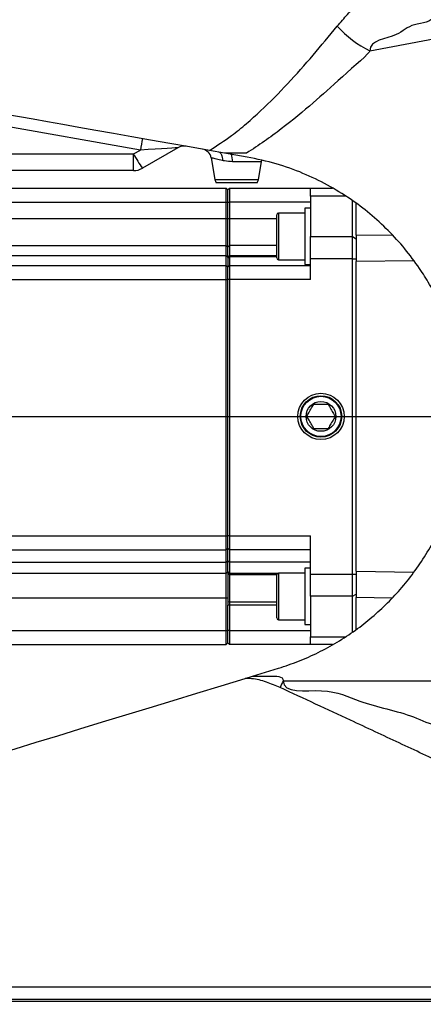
# Model space of a CAD drawing. Extents: x 0 to 16820, y 0 to 11880.
# Tile 67 of 77: x 10899 to 11014, y 6234 to 6515. Entities that reach past the tile are written whole.
import ezdxf

# ---------------------------------------------------------------- set-up
doc = ezdxf.new("R2010")
doc.units = 0
doc.header["$LTSCALE"] = 20
doc.layers.get('0').update_dxf_attribs({"linetype": 'CONTINUOUS'})
doc.styles.add('SLDTEXTSTYLE0', font='TXT', dxfattribs={"width": 0.605})
doc.dimstyles.new('SLDDIMSTYLE0', dxfattribs={"dimtxt": 100, "dimasz": 100, "dimexe": 0, "dimexo": 0.0625, "dimgap": 25, "dimtad": 1, "dimdec": 1, "dimrnd": 1e-09, "dimzin": 12, "dimtxsty": 'SLDTEXTSTYLE0', "dimsah": 1, "dimcen": 0, "dimazin": 3, "dimtfac": 1, "dimtofl": 0, "dimtmove": 0, "dimatfit": 3, "dimtolj": 1, "dimtzin": 12})
doc.dimstyles.new('SLDDIMSTYLE1', dxfattribs={"dimtxt": 100, "dimasz": 100, "dimexe": 0, "dimexo": 0.0625, "dimgap": 25, "dimtad": 1, "dimdec": 4, "dimlfac": 20, "dimzin": 12, "dimtxsty": 'SLDTEXTSTYLE0', "dimsah": 1, "dimcen": 0.09, "dimazin": 3, "dimtfac": 1, "dimtofl": 0, "dimtmove": 0, "dimatfit": 3, "dimtolj": 1, "dimtzin": 12})

# ---------------------------------------------------------------- blocks, each defined once
blk = doc.blocks.new('_D_1')
at = {"color": 7, "linetype": 'CONTINUOUS'}
blk.add_line((11867.49, 8642.4), (8366, 6401.82), dxfattribs=at)
blk.add_solid([(11867.49, 8642.4), (11775.17, 8601.13), (11791.34, 8575.86)], dxfattribs=at)
at = {"color": 7, "linetype": 'CONTINUOUS', "insert": (9875.65, 7520.81), "char_height": 100, "attachment_point": 1, "rotation": 32.6149, "style": 'SLDTEXTSTYLE0'}
blk.add_mtext('R4157', dxfattribs=at)
blk = doc.blocks.new('_D_2')
at = {"color": 7, "linetype": 'CONTINUOUS'}
for p, q in [((4232.76, 7130.62), (3693.35, 7225.73)), ((8406, 6401.82), (13110.72, 6401.82))]:
    blk.add_line(p, q, dxfattribs=at)
blk.add_arc((8366, 6401.82), 4714.73, 0, 170, dxfattribs=at)
for points in [[(3722.9, 7220.52), (3756.05, 7316.05), (3726.56, 7321.58)], [(13080.72, 6401.82), (13094.66, 6501.97), (13064.66, 6501.66)]]:
    blk.add_solid(points, dxfattribs=at)
at = {"color": 7, "linetype": 'CONTINUOUS', "insert": (8646.6, 11239.4), "char_height": 100, "attachment_point": 1, "rotation": 355, "style": 'SLDTEXTSTYLE0'}
blk.add_mtext('170°', dxfattribs=at)
blk = doc.blocks.new('_D_3')
at = {"color": 7, "linetype": 'CONTINUOUS'}
for p, q in [((8406, 6401.82), (13085.4, 6401.82)), ((4232.76, 5673.02), (3718.3, 5582.3))]:
    blk.add_line(p, q, dxfattribs=at)
blk.add_arc((8366, 6401.82), 4689.4, 190, 0, dxfattribs=at)
for points in [[(13055.4, 6401.82), (13039.33, 6301.99), (13069.33, 6301.67)], [(3747.84, 5587.51), (3751.51, 5486.46), (3781, 5491.99)]]:
    blk.add_solid(points, dxfattribs=at)
at = {"color": 7, "linetype": 'CONTINUOUS', "insert": (8621.93, 1846.3), "char_height": 100, "attachment_point": 1, "rotation": 5, "style": 'SLDTEXTSTYLE0'}
blk.add_mtext('170°', dxfattribs=at)

msp = doc.modelspace()

# ---------------------------------------------------------------- linework, layer by layer
at = {"color": 8, "linetype": 'CONTINUOUS'}
for p, q in [((10998.9369823, 6505.9307142), (11039.4891215, 6513.6951579)), ((10933.5916949, 6477.6749907), (10881.3365413, 6486.8889599)), ((10854.9970103, 6476.5581189), (10931.6571666, 6476.5581189)), ((10931.6571666, 6476.5581189), (10933.5916949, 6477.6749907)), ((10931.6571666, 6471.8197955), (10931.6571666, 6476.5581189)), ((10968.0598689, 6474.3407367), (10959.8062946, 6474.3407367)), ((10954.8231078, 6469.2988543), (10967.170806, 6469.2988543)), ((10991.965623, 6464.5662753), (10981.9968654, 6464.5662753)), ((10806.5968467, 6462.8197959), (10957.996936, 6462.8197959)), ((10957.996936, 6462.8197959), (10958.4968997, 6462.8197959)), ((10958.4968997, 6462.8197959), (10958.9968635, 6462.8197959)), ((10981.9968654, 6462.8197959), (10958.9968635, 6462.8197959)), ((10972.8969051, 6459.7200377), (10972.8969051, 6446.4500359)), ((10806.5968467, 6458.140306), (10957.996936, 6458.140306)), ((10957.996936, 6458.140306), (10958.4968997, 6458.140306)), ((10958.4968997, 6458.140306), (10958.9968635, 6458.140306)), ((10958.9968635, 6458.140306), (10972.3969413, 6458.140306)), ((10981.9968654, 6453.0436134), (10993.9969493, 6453.0436134)), ((10993.9969493, 6453.0436134), (10994.9968768, 6452.4112193)), ((10994.9968768, 6453.4465967), (11005.2166892, 6453.5550883)), ((10806.5968467, 6450.5294262), (10957.996936, 6450.5294262)), ((10957.996936, 6450.5294262), (10958.4968997, 6450.1488841)), ((10958.4968997, 6450.1488841), (10958.9968635, 6450.5294262)), ((10972.3969413, 6450.5294262), (10958.9968635, 6450.5294262)), ((10806.5968467, 6447.6576334), (10957.996936, 6447.6576334)), ((10957.996936, 6447.6576334), (10958.4968997, 6447.299525)), ((10958.4968997, 6447.299525), (10958.9968635, 6447.6576334)), ((10958.4968997, 6447.111219), (10958.9968635, 6447.4782942)), ((10958.4968997, 6446.9000398), (10958.9968635, 6447.2436531)), ((10958.9968635, 6447.6576334), (10972.3969413, 6447.6576334)), ((10958.9968635, 6447.4782942), (10972.3969413, 6447.4782942)), ((10972.3969413, 6447.2436531), (10958.9968635, 6447.2436531)), ((10993.9969493, 6446.7196836), (10981.9968654, 6446.7196836)), ((10993.9969493, 6446.7196836), (10994.9968768, 6446.7196836)), ((11011.3984061, 6446.1462384), (10994.9968768, 6445.9468684)), ((10806.5968467, 6440.819796), (10957.996936, 6440.819796)), ((10957.996936, 6440.819796), (10958.4968997, 6440.819796)), ((10958.9968635, 6440.819796), (10958.4968997, 6440.819796)), ((10981.9968654, 6440.819796), (10958.9968635, 6440.819796)), ((10806.5968467, 6367.8197934), (10957.996936, 6367.8197934)), ((10957.996936, 6367.8197934), (10958.4968997, 6367.8197934)), ((10958.9968635, 6367.8197934), (10958.4968997, 6367.8197934)), ((10958.9968635, 6367.8197934), (10981.9968654, 6367.8197934)), ((10806.5968467, 6360.3062814), (10957.996936, 6360.3062814)), ((10957.996936, 6360.3062814), (10958.4968997, 6360.6306052)), ((10958.9968635, 6360.3062814), (10958.4968997, 6360.6306052)), ((10981.9968654, 6360.3062814), (10958.9968635, 6360.3062814)), ((10957.996936, 6357.1555762), (10958.4968997, 6357.504513)), ((10958.9968635, 6357.1555762), (10958.4968997, 6357.504513)), ((10958.9968635, 6356.966663), (10958.4968997, 6357.3061562)), ((10994.9968768, 6357.6927221), (11011.4692165, 6357.4924915)), ((10806.5968467, 6357.1555762), (10957.996936, 6357.1555762)), ((10958.9968635, 6356.7293583), (10958.4968997, 6357.0925815)), ((10958.9968635, 6357.1555762), (10972.7157069, 6357.1555762)), ((10958.9968635, 6356.966663), (10972.4806262, 6356.966663)), ((10972.3986102, 6356.7293583), (10958.9968635, 6356.7293583)), ((10972.8969051, 6357.1895546), (10972.8969051, 6350.7048784)), ((10981.9968654, 6356.9199069), (10993.9969493, 6356.9199069)), ((10993.9969493, 6356.9199069), (10994.9968768, 6356.9199069)), ((10806.5968467, 6350.1767887), (10957.996936, 6350.1767887)), ((10957.996936, 6350.1767887), (10958.4968997, 6350.1767887)), ((10958.9968635, 6348.9762841), (10958.4968997, 6348.8834424)), ((10958.9968635, 6348.9762841), (10972.3969413, 6348.9762841)), ((10972.8969051, 6350.7048784), (10972.8969051, 6343.9195527)), ((10993.9969493, 6350.595977), (10981.9968654, 6350.595977)), ((10993.9969493, 6350.595977), (10994.9968768, 6351.2283711)), ((11005.2243186, 6350.0847331), (10994.9968768, 6350.1929937)), ((10958.9968635, 6348.0478896), (10958.4968997, 6348.0478896)), ((10972.3969413, 6348.0478896), (10958.9968635, 6348.0478896)), ((10806.5968467, 6340.8197945), (10957.996936, 6340.8197945)), ((10957.996936, 6340.8197945), (10958.4968997, 6340.8197945)), ((10958.9968635, 6340.8197945), (10958.4968997, 6340.8197945)), ((10958.9968635, 6340.8197945), (10981.9968654, 6340.8197945)), ((10981.9968654, 6339.0733151), (10991.9639541, 6339.0733151)), ((10974.2413474, 6326.5477492), (11062.4350024, 6326.529987)), ((10853.5934402, 6235.3167681), (11077.9419852, 6235.3167681))]:
    msp.add_line(p, q, dxfattribs=at)
at = {"color": 7, "linetype": 'CONTINUOUS'}
for p, q in [((10944.2742778, 6478.3307163), (10934.1572238, 6472.4896698)), ((10957.5584842, 6476.8197982), (10953.2855464, 6477.5732531)), ((10953.7321044, 6475.486487), (10954.8231078, 6469.2988543)), ((10964.0205814, 6475.6803735), (10957.5584842, 6476.8197982)), ((10963.8396217, 6476.8197982), (10957.5584842, 6476.8197982)), ((10967.170806, 6469.2988543), (10968.0598689, 6474.3407367)), ((10968.0598689, 6474.3407367), (10968.1499911, 6474.7121854)), ((10931.6571666, 6471.8197955), (10854.9970103, 6471.8197955)), ((10806.5968467, 6466.8197928), (10957.996936, 6466.8197928)), ((10966.8143703, 6468.3197959), (10955.1793052, 6468.3197959)), ((10957.996936, 6462.8197959), (10957.996936, 6466.8197928)), ((10957.996936, 6466.8197928), (10958.4968997, 6466.3197918)), ((10958.4968997, 6466.3197918), (10958.9968635, 6466.8197928)), ((10958.9968635, 6466.8197928), (10958.9968635, 6462.8197959)), ((10958.9968635, 6466.8197928), (10981.9968654, 6466.8197928)), ((10981.9968654, 6466.8197928), (10988.2796718, 6466.8197928)), ((10981.9968654, 6464.5662753), (10981.9968654, 6466.8197928)), ((10958.4968997, 6462.8197959), (10958.4968997, 6466.3197918)), ((10981.9968654, 6464.5662753), (10981.9968654, 6453.0436134)), ((10957.996936, 6458.140306), (10957.996936, 6462.8197959)), ((10958.4968997, 6458.140306), (10958.4968997, 6462.8197959)), ((10958.9968635, 6462.8197959), (10958.9968635, 6458.140306)), ((10981.9968654, 6461.0850362), (10980.3968383, 6461.0850362)), ((10980.3968383, 6461.0850362), (10980.3968383, 6445.6952138)), ((10993.9969493, 6453.0436134), (10993.9969493, 6463.2597974)), ((10994.9968768, 6453.4465967), (10994.9968768, 6462.5752194)), ((10972.3969413, 6446.9500369), (10972.3969413, 6459.2200367)), ((10980.3968383, 6459.7200377), (10972.8969051, 6459.7200377)), ((10957.996936, 6450.5294262), (10957.996936, 6458.140306)), ((10958.4968997, 6450.1488841), (10958.4968997, 6458.140306)), ((10958.9968635, 6458.140306), (10958.9968635, 6450.5294262)), ((10981.9968654, 6446.7196836), (10981.9968654, 6453.0436134)), ((10993.9969493, 6446.7196836), (10993.9969493, 6453.0436134)), ((10994.9968768, 6453.4465967), (10994.9968768, 6452.4112193)), ((10957.996936, 6447.6576334), (10957.996936, 6450.5294262)), ((10958.4968997, 6447.299525), (10958.4968997, 6450.1488841)), ((10958.9968635, 6450.5294262), (10958.9968635, 6447.6576334)), ((10957.996936, 6444.8197967), (10957.996936, 6447.6576334)), ((10958.4968997, 6447.111219), (10958.4968997, 6447.299525)), ((10958.4968997, 6447.111219), (10958.4968997, 6444.3197957)), ((10958.9968635, 6447.6576334), (10958.9968635, 6447.4782942)), ((10958.9968635, 6447.4782942), (10958.9968635, 6447.2436531)), ((10958.9968635, 6447.2436531), (10958.9968635, 6444.8197967)), ((10806.5968467, 6444.8197967), (10957.996936, 6444.8197967)), ((10957.996936, 6440.819796), (10957.996936, 6444.8197967)), ((10957.996936, 6444.8197967), (10958.4968997, 6444.3197957)), ((10958.9968635, 6444.8197967), (10958.4968997, 6444.3197957)), ((10958.4968997, 6440.819796), (10958.4968997, 6444.3197957)), ((10958.9968635, 6444.8197967), (10958.9968635, 6440.819796)), ((10958.9968635, 6444.8197967), (10981.9968654, 6444.8197967)), ((10972.8969051, 6446.4500359), (10980.3968383, 6446.4500359)), ((10980.3968383, 6445.6952138), (10980.3968383, 6445.0850374)), ((10980.3968383, 6445.0850374), (10981.9968654, 6445.0850374)), ((10981.9968654, 6440.819796), (10981.9968654, 6446.7196836)), ((10993.9969493, 6356.9199069), (10993.9969493, 6446.7196836)), ((10994.9968768, 6357.6927221), (10994.9968768, 6445.9468684)), ((10957.996936, 6367.8197934), (10957.996936, 6440.819796)), ((10958.4968997, 6367.8197934), (10958.4968997, 6440.819796)), ((10958.9968635, 6440.819796), (10958.9968635, 6367.8197934)), ((10957.996936, 6363.8197964), (10957.996936, 6367.8197934)), ((10958.4968997, 6364.3197937), (10958.4968997, 6367.8197934)), ((10958.9968635, 6367.8197934), (10958.9968635, 6363.8197964)), ((10981.9968654, 6356.9199069), (10981.9968654, 6367.8197934)), ((10806.5968467, 6363.8197964), (10957.996936, 6363.8197964)), ((10957.996936, 6363.8197964), (10958.4968997, 6364.3197937)), ((10957.996936, 6360.3062814), (10957.996936, 6363.8197964)), ((10958.9968635, 6363.8197964), (10958.4968997, 6364.3197937)), ((10958.4968997, 6360.6306052), (10958.4968997, 6364.3197937)), ((10981.9968654, 6363.8197964), (10958.9968635, 6363.8197964)), ((10958.9968635, 6363.8197964), (10958.9968635, 6360.3062814)), ((10957.996936, 6357.1555762), (10957.996936, 6360.3062814)), ((10958.4968997, 6357.504513), (10958.4968997, 6360.6306052)), ((10958.9968635, 6360.3062814), (10958.9968635, 6357.1555762)), ((10958.4968997, 6357.3061562), (10958.4968997, 6357.504513)), ((10958.4968997, 6357.3061562), (10958.4968997, 6350.1767887)), ((10981.9968654, 6358.5545531), (10980.3968383, 6358.5545531)), ((10980.3968383, 6358.5545531), (10980.3968383, 6342.5545542)), ((10957.996936, 6350.1767887), (10957.996936, 6357.1555762)), ((10958.9968635, 6357.1555762), (10958.9968635, 6356.966663)), ((10958.9968635, 6356.966663), (10958.9968635, 6356.7293583)), ((10958.9968635, 6356.7293583), (10958.9968635, 6348.9762841)), ((10972.3969413, 6350.6935498), (10972.3969413, 6356.6895536)), ((10980.3968383, 6357.1895546), (10972.8969051, 6357.1895546)), ((10981.9968654, 6350.595977), (10981.9968654, 6356.9199069)), ((10993.9969493, 6350.595977), (10993.9969493, 6356.9199069)), ((10957.996936, 6340.8197945), (10957.996936, 6350.1767887)), ((10958.4968997, 6350.1767887), (10958.4968997, 6348.0478896)), ((10958.9968635, 6348.9762841), (10958.9968635, 6348.0478896)), ((10972.3969413, 6344.4195537), (10972.3969413, 6350.6935498)), ((10981.9968654, 6350.595977), (10981.9968654, 6339.0733151)), ((10993.9969493, 6340.334013), (10993.9969493, 6350.595977)), ((10994.9968768, 6351.2283711), (10994.9968768, 6350.1929937)), ((10994.9968768, 6341.0325645), (10994.9968768, 6350.1929937)), ((10958.4968997, 6340.8197945), (10958.4968997, 6348.0478896)), ((10958.9968635, 6348.0478896), (10958.9968635, 6340.8197945)), ((10972.8969051, 6343.9195527), (10980.3968383, 6343.9195527)), ((10957.996936, 6336.8197976), (10957.996936, 6340.8197945)), ((10958.4968997, 6337.3197986), (10958.4968997, 6340.8197945)), ((10958.9968635, 6340.8197945), (10958.9968635, 6336.8197976)), ((10980.3968383, 6342.5545542), (10981.9968654, 6342.5545542)), ((10981.9968654, 6336.8197976), (10981.9968654, 6339.0733151)), ((10806.5968467, 6336.8197976), (10957.996936, 6336.8197976)), ((10957.996936, 6336.8197976), (10958.4968997, 6337.3197986)), ((10958.9968635, 6336.8197976), (10958.4968997, 6337.3197986)), ((10981.9968654, 6336.8197976), (10958.9968635, 6336.8197976)), ((10988.3204414, 6336.8197976), (10981.9968654, 6336.8197976)), ((10965.4766036, 6327.8197943), (10972.9248, 6330.0969376)), ((10963.4521915, 6327.2008745), (10965.4766036, 6327.8197943)), ((10965.4766036, 6327.8197943), (10970.3200771, 6327.8197943)), ((10842.9237319, 6239.3198012), (11082.4969722, 6239.3198012)), ((10851.6150428, 6235.8198015), (11082.4969722, 6235.8198015))]:
    msp.add_line(p, q, dxfattribs=at)
at = {"color": 7, "linetype": 'CONTINUOUS', "flags": 128}
for points in [[(10953.2855464, 6477.5732531), (10947.6080848, 6478.5743429), (10942.010255, 6479.5613883), (10936.5178062, 6480.5298595), (10931.1557723, 6481.4753233), (10925.9487106, 6482.3934658), (10920.9204627, 6483.28007), (10916.0941554, 6484.1310902), (10911.4917232, 6484.9426298), (10907.1341468, 6485.7109709), (10903.0416919, 6486.4325894), (10899.2327167, 6487.1041997), (10895.7251025, 6487.7227171), (10892.5343467, 6488.2853104)], [(10876.2162639, 6300.5301429), (10881.2960101, 6302.0831867), (10886.6241885, 6303.7122189), (10892.1848251, 6305.4122849), (10897.960992, 6307.178214), (10903.9350463, 6309.0046419), (10910.0886298, 6310.8860029), (10916.4033843, 6312.816575), (10922.8597594, 6314.7904871), (10929.4382049, 6316.8017341), (10936.1186935, 6318.844199), (10942.881198, 6320.9116532), (10949.7047378, 6322.9978307), (10956.5685702, 6325.0963612), (10963.4521915, 6327.2008745)]]:
    msp.add_lwpolyline(points, dxfattribs=at)
at = {"color": 8, "linetype": 'CONTINUOUS', "flags": 128}
msp.add_lwpolyline([(10955.8354331, 6477.1236403), (10956.084819, 6477.0395233), (10956.3139392, 6476.8797679), (10956.5168334, 6476.6485839), (10956.6877795, 6476.3520731), (10956.8227245, 6475.9980364), (10956.9178535, 6475.5958019), (10956.9707824, 6475.1559867), (10956.9800807, 6474.6901615)], dxfattribs=at)
at = {"color": 7, "linetype": 'CONTINUOUS'}
for radius in [6.6, 5.9, 5.7124746, 4.25]:
    msp.add_circle((10984.9969283, 6401.8197952), radius, dxfattribs=at)
for centre, radius, start, end in [((8365.9969283, 6401.8197952), 4157, 190, 170), ((10946.0241761, 6475.2996284), 3.5, 80, 120), ((10950.7769405, 6474.9693011), 3, 9.982042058, 80), ((10931.6571824, 6476.8197952), 5, 270, 300), ((10957.777497, 6469.8197952), 3, 190, 210), ((10964.2163596, 6469.8197952), 3, 330, 350), ((10972.8969283, 6459.2200369), 0.5, 90, 180), ((10972.8969283, 6446.9500369), 0.5, 180, 270), ((10972.8969283, 6356.6895536), 0.5, 90, 180), ((10972.8969283, 6344.4195536), 0.5, 180, 270)]:
    msp.add_arc(centre, radius, start, end, dxfattribs=at)
at = {"color": 8, "linetype": 'CONTINUOUS'}
for centre, radius, start, end in [((11012.4848321, 6533.6553397), 30.8577235, 222.186206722, 243.957199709), ((11021.9169542, 6462.9162381), 89.5498308, 168.389607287, 170.513773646), ((10971.1390182, 6498.0173047), 44.9367695, 208.52497572, 214.61637661), ((10951.7288573, 6474.4177815), 8.0778046, 359.453514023, 15.117694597), ((11069.6574012, 6283.7131849), 104.5897854, 155.823539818, 157.001209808)]:
    msp.add_arc(centre, radius, start, end, dxfattribs=at)
msp.add_ellipse((10933.0014206, 6477.5958915), major_axis=(11.2730348, 0.7351399), ratio=0.0035919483, start_param=6.2759077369, end_param=7.8013642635, dxfattribs=at)
for points, knots in [([(10989.6202995, 6512.9330753), (10990.5975488, 6514.0807281), (10992.5570256, 6516.38188), (10995.9985606, 6519.8084029), (10999.8257317, 6523.2414779), (11002.5808573, 6525.3690138), (11003.9485408, 6526.4251529)], [0, 0, 0, 0, 0.2169422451, 0.4349896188, 0.7195208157, 1, 1, 1, 1]), ([(11016.7721225, 6515.9746556), (11016.7721225, 6515.9746481), (11016.772126, 6513.7864714), (11010.6713086, 6514.1535758), (11006.7152573, 6509.4816948), (10998.9369774, 6509.0416599), (10998.9369823, 6505.9307241), (10998.9369823, 6505.9307142)], [0, 0, 0, 0, 0.0000010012, 0.2940564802, 0.5819391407, 0.999998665, 1, 1, 1, 1]), ([(10953.2855464, 6477.5732531), (10955.3948999, 6478.9374489), (10959.0546896, 6481.3043682), (10963.808705, 6485.1953685), (10969.2462374, 6490.0697834), (10975.6498801, 6496.6015421), (10982.8714102, 6504.7376841), (10987.3663384, 6510.1960186), (10989.6202995, 6512.9330753)], [0, 0, 0, 0, 0.1416382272, 0.2457464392, 0.3504059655, 0.5623549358, 0.7805449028, 1, 1, 1, 1]), ([(10998.9369823, 6505.9307142), (10998.9369823, 6505.9307017), (10998.9370129, 6505.3258923), (10989.9439852, 6497.6611864), (10983.1216372, 6491.2505233), (10975.2626335, 6484.8296395), (10968.9274121, 6480.128972), (10965.5354073, 6477.9227621), (10963.8396217, 6476.8197982)], [0, 0, 0, 0, 0.0000050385, 0.2454140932, 0.4922680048, 0.7445810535, 0.8723068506, 1, 1, 1, 1]), ([(10956.9800807, 6474.6901615), (10956.358287, 6474.8438399), (10955.1176682, 6475.1504629), (10953.9534276, 6475.4358238), (10953.8095878, 6475.471065), (10953.7394954, 6475.4882379)], [0, 0, 0, 0, 0.3400055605, 0.6783878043, 1, 1, 1, 1]), ([(10959.8062946, 6474.3407367), (10959.0213876, 6474.3853751), (10958.02234, 6474.4421918), (10957.1640505, 6474.6463922), (10956.9800807, 6474.6901615)], [0, 0, 0, 0, 0.7856553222, 1, 1, 1, 1]), ([(10973.3811332, 6324.5776369), (10972.0941606, 6325.1329009), (10969.4917602, 6326.2557058), (10966.1059621, 6327.1086602), (10964.0587643, 6327.1797971), (10963.4521915, 6327.2008745)], [0, 0, 0, 0, 0.40775251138, 0.82452048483, 1, 1, 1, 1]), ([(10970.3200771, 6327.8197943), (10972.2807087, 6327.8736457), (10974.2413509, 6327.9274975), (10974.2413474, 6326.5477566), (10974.2413474, 6326.5477492)], [0, 0, 0, 0, 0.9999946, 1, 1, 1, 1]), ([(10974.2413474, 6326.5477492), (10974.2413474, 6326.5477442), (10974.2413449, 6322.7562694), (10986.9363664, 6325.062961), (10994.7634729, 6320.7875485), (11003.7693336, 6318.4950358), (11011.6910349, 6316.4258538), (11017.8558796, 6312.9447084), (11026.24092, 6314.0083351), (11026.2409164, 6311.2079425), (11026.2409164, 6311.2079351)], [0, 0, 0, 0, 0.00000026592, 0.2029794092, 0.4066927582, 0.55356212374, 0.70079096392, 0.8500789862, 0.99999960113, 1, 1, 1, 1]), ([(11020.5238773, 6302.476391), (11018.3680091, 6303.534251), (11014.0495964, 6305.653247), (11007.3027309, 6308.8023432), (11000.4113585, 6312.010418), (10992.4871072, 6315.6976044), (10983.4878958, 6319.890217), (10976.756317, 6323.0122589), (10973.3811332, 6324.5776369)], [0, 0, 0, 0, 0.14714646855, 0.29474862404, 0.44200399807, 0.58970268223, 0.79427874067, 1, 1, 1, 1])]:
    msp.add_open_spline(points, degree=3, knots=knots, dxfattribs=at)
at = {"color": 7, "linetype": 'CONTINUOUS'}
for points, knots in [([(11025.9970142, 6401.8197952), (11025.9536448, 6403.7531409), (11025.8663895, 6407.6428565), (11025.1676978, 6413.3880448), (11024.0652106, 6419.0641365), (11022.5486048, 6424.5319672), (11020.6632197, 6429.7771871), (11018.4574655, 6434.7398147), (11015.9245775, 6439.4890647), (11012.7673926, 6444.5089501), (11008.8808834, 6449.6822961), (11004.1632458, 6454.8734546), (10998.9855691, 6459.6007399), (10993.2298318, 6463.9410347), (10986.8908596, 6467.8240558), (10979.8664864, 6471.1785318), (10972.2911156, 6473.9372439), (10966.7880824, 6475.0970843), (10964.0205814, 6475.6803735)], [0, 0, 0, 0, 0.05010225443, 0.10080117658, 0.15150157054, 0.2033377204, 0.2533713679, 0.30387543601, 0.35438508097, 0.40572195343, 0.47463377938, 0.54406890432, 0.61499115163, 0.6863720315, 0.7630289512, 0.84027677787, 0.91967444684, 1, 1, 1, 1]), ([(10994.9968768, 6453.4465967), (10994.9968768, 6452.313541), (10994.9968768, 6450.6186533), (10994.9968768, 6447.9819032), (10994.9968768, 6446.6316749), (10994.9968768, 6445.9468684)], [0, 0, 0, 0, 0.4984656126, 0.7456326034, 1, 1, 1, 1]), ([(10980.955453, 6401.8197952), (10981.0319551, 6401.9522915), (10981.343391, 6402.4916769), (10981.9521929, 6403.5463399), (10982.5709566, 6404.6178259), (10982.8877727, 6405.1664998), (10982.9762889, 6405.3197953)], [0, 0, 0, 0, 0.1222523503, 0.4976829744, 0.8596562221, 1, 1, 1, 1]), ([(10982.9762889, 6405.3197953), (10983.0061209, 6405.3197953), (10983.2121029, 6405.3197953), (10983.8879593, 6405.3197953), (10984.9667048, 6405.3197953), (10985.9887, 6405.3197953), (10986.6698764, 6405.3197953), (10986.9107165, 6405.3197953), (10987.0177222, 6405.3197953)], [0, 0, 0, 0, 0.0252585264, 0.1744036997, 0.4997860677, 0.8031369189, 0.9125333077, 1, 1, 1, 1]), ([(10987.0177222, 6405.3197953), (10987.0942232, 6405.1872985), (10987.4056548, 6404.6479106), (10988.0145196, 6403.5933298), (10988.6329849, 6402.5217209), (10988.949799, 6401.9730881), (10989.0383197, 6401.8197952)], [0, 0, 0, 0, 0.1222558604, 0.4976972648, 0.859652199, 1, 1, 1, 1]), ([(10972.9248, 6330.0969376), (10974.8384195, 6330.7311316), (10978.6797301, 6332.0041832), (10984.2574728, 6334.5114709), (10989.6755456, 6337.4608732), (10994.8009722, 6340.8396956), (10999.5840985, 6344.5810267), (11004.0106197, 6348.6534716), (11008.1256564, 6353.0997828), (11011.912033, 6357.9214665), (11015.3317701, 6363.1022127), (11018.3599665, 6368.642882), (11020.9482624, 6374.5102164), (11022.9158664, 6380.2722202), (11024.3317281, 6385.8052797), (11025.2808893, 6391.0580468), (11025.8835432, 6396.4066367), (11025.9591907, 6400.0154203), (11025.9970142, 6401.8197952)], [0, 0, 0, 0, 0.0626202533, 0.1257009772, 0.190225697, 0.2552400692, 0.3180601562, 0.3812969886, 0.4451489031, 0.5098320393, 0.5756042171, 0.6418215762, 0.7094835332, 0.7776757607, 0.8328390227, 0.888000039, 0.9440005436, 1, 1, 1, 1]), ([(10982.9762889, 6398.3197951), (10982.8997869, 6398.4522914), (10982.588351, 6398.9916769), (10981.9795491, 6400.0463398), (10981.3607853, 6401.1178258), (10981.0439692, 6401.6664997), (10980.955453, 6401.8197952)], [0, 0, 0, 0, 0.122252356, 0.4976829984, 0.8596562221, 1, 1, 1, 1]), ([(10989.0383197, 6401.8197952), (10988.9618187, 6401.6872984), (10988.6503871, 6401.1479105), (10988.0415223, 6400.0933298), (10987.4230571, 6399.0217208), (10987.1062429, 6398.473088), (10987.0177222, 6398.3197951)], [0, 0, 0, 0, 0.1222558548, 0.4976972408, 0.8596521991, 1, 1, 1, 1]), ([(10987.0177222, 6398.3197951), (10986.9878903, 6398.3197951), (10986.7819082, 6398.3197951), (10986.1059751, 6398.3197951), (10985.0271404, 6398.3197951), (10984.0050883, 6398.3197951), (10983.3239494, 6398.3197951), (10983.0832133, 6398.3197951), (10982.9762889, 6398.3197951)], [0, 0, 0, 0, 0.0252583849, 0.1744027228, 0.499840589, 0.803189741, 0.9125855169, 1, 1, 1, 1]), ([(10994.9968768, 6357.6927221), (10994.9968768, 6357.0177914), (10994.9968768, 6355.6476538), (10994.9968768, 6353.0095385), (10994.9968768, 6351.3080816), (10994.9968768, 6350.1929937)], [0, 0, 0, 0, 0.2506984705, 0.5089284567, 1, 1, 1, 1])]:
    msp.add_open_spline(points, degree=3, knots=knots, dxfattribs=at)

# ---------------------------------------------------------------- dimensions: what is measured, and where the dimension line sits
for base, line1, line2, picture, middle in [((8776.9122976, 11098.6039576), ((7345.1676267, 6401.8197952), (8365.9969283, 6401.8197952)), ((4272.1510991, 7123.6752698), (6796.21337, 6678.6149904)), '_D_2', (8776.9122976, 11098.6039576)), ((8774.7050665, 1730.2643988), ((4272.1510991, 5679.9643207), (6796.21337, 6125.0246)), ((7345.1676267, 6401.8197952), (8365.9969283, 6401.8197952)), '_D_3', (8774.7050665, 1730.2643988))]:
    dim = msp.add_angular_dim_2l(base=base, line1=line1, line2=line2, dimstyle='SLDDIMSTYLE1', dxfattribs=at)
    dim.commit()
    dim.dimension.update_dxf_attribs({"geometry": picture, "text_midpoint": middle, "dimtype": 162})
dim = msp.add_radius_dim(center=(8365.9969283, 6401.8197952), mpoint=(11867.4903821, 8642.3984244), dimstyle='SLDDIMSTYLE0', dxfattribs=at)
dim.commit()
dim.dimension.update_dxf_attribs({"geometry": '_D_1', "text_midpoint": (10116.7438552, 7522.1093098), "dimtype": 164})

doc.saveas('drawing.dxf')
